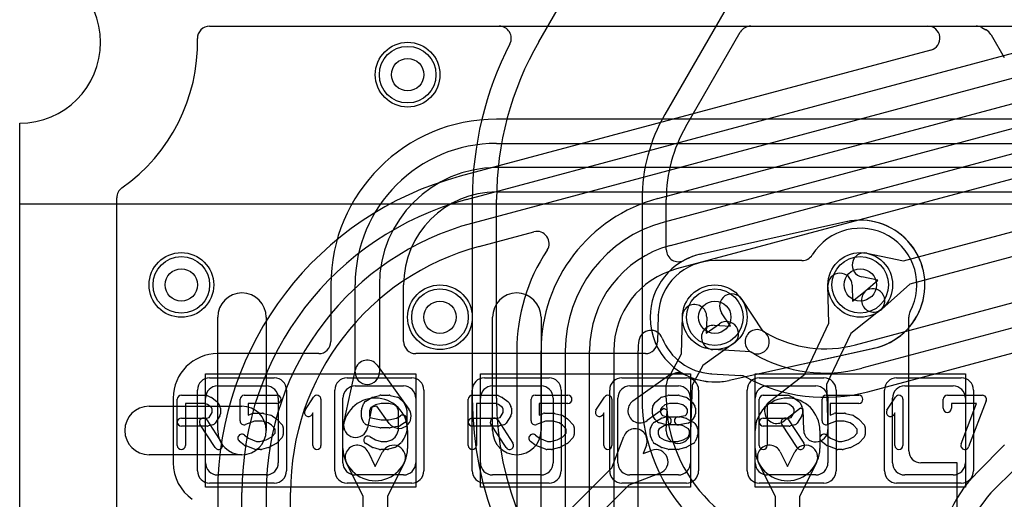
# Model space of a CAD drawing. Extents: x 0 to 23.1, y -0.5 to 20.
# Tile 11 of 27: x 1.3 to 7.4, y 12.7 to 15.6. Entities that reach past the tile are written whole.
import ezdxf

# ---------------------------------------------------------------- set-up
doc = ezdxf.new("R2010")
doc.units = 0
for name, color, linetype in [('Hole', 1, 'CONTINUOUS'), ('L1', 3, 'CONTINUOUS'), ('L2', 3, 'CONTINUOUS'), ('L3', 3, 'CONTINUOUS'), ('L4', 3, 'CONTINUOUS'), ('MetalMask-A', 176, 'CONTINUOUS'), ('Outline', 7, 'CONTINUOUS'), ('PartsArea-A', 111, 'CONTINUOUS'), ('PartsArea-B', 111, 'CONTINUOUS'), ('PartsSilk-A', 221, 'CONTINUOUS'), ('Resist-A', 2, 'CONTINUOUS'), ('Resist-B', 2, 'CONTINUOUS')]:
    doc.layers.add(name, color=color, linetype=linetype)

msp = doc.modelspace()

# ---------------------------------------------------------------- linework, layer by layer
at = {"layer": 'Hole'}
for centre in [(3.7, 15.3), (2.3, 14), (6.5, 14), (3.9, 13.8), (5.6, 13.8)]:
    msp.add_circle(centre, 0.1, dxfattribs=at)
at = {"layer": 'L1'}
for p, q in [((2.47474, 15.6), (7.21656, 15.6)), ((7.25156, 15.59133), (7.27784, 15.57759)), ((7.30922, 15.54735), (7.3911, 15.40552)), ((7.50759, 15.02503), (4.25, 15.02503)), ((4.25, 14.87499), (11.3878, 14.87499)), ((11.3878, 14.72499), (4.25, 14.72499)), ((4.25, 14.57495), (11.3878, 14.57495)), ((1.9, 10.5), (1.9, 14.53823)), ((6.13943, 14.15005), (5.6, 14.15005)), ((3.22496, 13.99999), (3.22496, 13.65004)), ((3.375, 13.46), (3.375, 13.99999)), ((3.525, 13.99999), (3.525, 13.46)), ((3.67504, 13.65004), (3.67504, 13.99999)), ((6.30508, 13.76288), (6.30005, 13.99567)), ((6.45001, 13.99891), (6.45217, 13.89873)), ((6.45217, 13.89873), (6.53091, 13.9607)), ((6.62369, 13.84284), (6.44072, 13.69882)), ((2.525, 13.1), (2.525, 13.8)), ((2.825, 13.8), (2.825, 13.1)), ((4.225, 13.1), (4.225, 13.8)), ((4.525, 13.8), (4.525, 13.1)), ((5.2501, 13.81016), (5.24539, 13.64786)), ((5.39332, 13.57303), (5.40008, 13.8058)), ((5.55002, 13.80144), (5.54711, 13.70128)), ((6.8, 12.975), (6.8, 13.79992)), ((5.54711, 13.70128), (5.62889, 13.7592)), ((6.15649, 13.44822), (6.30508, 13.76288)), ((6.44072, 13.69882), (6.29213, 13.38416)), ((5.71559, 13.63678), (5.52554, 13.50219)), ((3.14996, 13.57504), (2.525, 13.57504)), ((5.17042, 13.57504), (3.75004, 13.57504)), ((5.32782, 13.45076), (5.39332, 13.57303)), ((3.30517, 13.14795), (3.37672, 13.47597)), ((3.5108, 13.50391), (3.70739, 13.23176)), ((5.52554, 13.50219), (5.46004, 13.37992)), ((5.09381, 13.28279), (5.32782, 13.45076)), ((5.93697, 13.27769), (6.15649, 13.44822)), ((2.525, 13.375), (2.825, 13.375)), ((3.375, 13.375), (3.675, 13.375)), ((4.225, 13.375), (4.525, 13.375)), ((5.075, 13.375), (5.375, 13.375)), ((5.46004, 13.37992), (5.44986, 13.09205)), ((5.925, 13.375), (6.225, 13.375)), ((6.29213, 13.38416), (6.29991, 13.10631)), ((6.775, 13.375), (7.075, 13.375)), ((2.24996, 13.3), (2.24996, 12.9)), ((2.45, 12.9), (2.45, 13.3)), ((2.9, 13.3), (2.9, 12.9)), ((3.3, 12.9), (3.3, 13.3)), ((3.75, 13.3), (3.75, 12.9)), ((4.15, 12.9), (4.15, 13.3)), ((4.6, 13.3), (4.6, 12.9)), ((5, 12.9), (5, 13.3)), ((5.45, 13.3), (5.45, 12.9)), ((5.85, 12.9), (5.85, 13.3)), ((6.3, 13.3), (6.3, 12.9)), ((6.7, 12.9), (6.7, 13.3)), ((7.15, 13.3), (7.15, 12.9)), ((2.1, 13.25), (2.675, 13.25)), ((3.47943, 13.24299), (3.45173, 13.11599)), ((3.50968, 13.24928), (3.47943, 13.24299)), ((3.58579, 13.14392), (3.50968, 13.24928)), ((5.28573, 13.23591), (5.18127, 13.16093)), ((5.30451, 13.22585), (5.28573, 13.23591)), ((5.29996, 13.09735), (5.30451, 13.22585)), ((6.13011, 13.23778), (6.02899, 13.15923)), ((6.14639, 13.2301), (6.13011, 13.23778)), ((6.14997, 13.10211), (6.14639, 13.2301)), ((3.3, 12.98929), (3.3, 13.1)), ((3.7, 13.1), (3.7, 12.98929)), ((5.85, 12.98929), (5.85, 13.1)), ((6.25, 13.1), (6.25, 12.98929)), ((4.96241, 12.86847), (5.03653, 13.06246)), ((5.17665, 13.00892), (5.1567, 12.9567)), ((5.1567, 12.9567), (5.20892, 12.97665)), ((2.675, 12.95), (2.1, 12.95)), ((3.45526, 12.96696), (3.5, 12.87728)), ((3.5, 12.87728), (3.54474, 12.96696)), ((6.00526, 12.96696), (6.05, 12.87728)), ((6.05, 12.87728), (6.09474, 12.96696)), ((3.425, 12.69162), (3.32104, 12.9)), ((3.67896, 12.9), (3.575, 12.69162)), ((4.69697, 12.60303), (4.96241, 12.86847)), ((5.975, 12.69162), (5.87104, 12.9)), ((6.22896, 12.9), (6.125, 12.69162)), ((7.10004, 12.9), (6.875, 12.9)), ((7.10004, 10.825), (7.10004, 12.9)), ((2.825, 12.825), (2.525, 12.825)), ((3.675, 12.825), (3.375, 12.825)), ((4.525, 12.825), (4.225, 12.825)), ((5.26246, 12.83653), (5.06847, 12.76241)), ((5.375, 12.825), (5.075, 12.825)), ((6.225, 12.825), (5.925, 12.825)), ((7.075, 12.825), (6.775, 12.825)), ((5.06847, 12.76241), (4.80303, 12.49697)), ((3.425, 12.57027), (3.425, 12.69162)), ((3.575, 12.69162), (3.575, 12.57027)), ((5.975, 12.60838), (5.975, 12.69162)), ((6.125, 12.69162), (6.125, 12.60838))]:
    msp.add_line(p, q, dxfattribs=at)
for centre in [(3.7, 15.3), (2.3, 14), (6.5, 14), (3.9, 13.8), (5.6, 13.8)]:
    msp.add_circle(centre, 0.2, dxfattribs=at)
for centre, radius, start, end in [((2.47474, 15.525), 0.075, 90, -178.769912), ((7.21656, 15.525), 0.075, 62.180971, 90), ((7.24309, 15.51113), 0.075, 61.863255, 62.396241), ((7.2437, 15.51081), 0.075, 30.531393, 62.389472), ((7.24411, 15.51013), 0.075, 29.754357, 31.138019), ((1.3, 15.5), 1.10001, -54.885386, 1.218399), ((4.25, 13.99999), 1.02504, 90, 180), ((4.25, 13.99999), 0.875, 90, 180), ((4.25, 13.99999), 0.725, 90, 180), ((1.975, 14.53823), 0.075, 124.296058, 180), ((4.25, 13.99999), 0.57496, 90, 180), ((6.50002, 14.00003), 0.35004, -28.087123, 148.03487), ((5.6, 13.80001), 0.35004, 90, 177.717633), ((6.13943, 14.22505), 0.075, -90, -31.967326), ((6.37503, 13.99729), 0.075, 1.237726, -178.762638), ((2.675, 13.8), 0.15, 0, 180), ((4.375, 13.8), 0.15, 0, 180), ((6.5773, 13.90177), 0.075, -51.789996, 128.206552), ((5.47505, 13.80362), 0.075, -1.665594, 178.337167), ((6.875, 13.79992), 0.075, 151.914481, 180), ((5.47517, 13.80362), 0.22516, 177.45706, 178.335589), ((5.1753, 13.81694), 0.075, -2.544635, -2.284809), ((5.67224, 13.69799), 0.075, -54.693202, 125.306393), ((3.14996, 13.65004), 0.075, -90, 0), ((3.75004, 13.65004), 0.075, 180, -90), ((5.17042, 13.65004), 0.075, -90, -1.665594), ((2.525, 13.3), 0.27504, 90, 180), ((3.45, 13.45999), 0.075, 35.843158, 167.698227), ((3.45, 13.46), 0.075, 180, 0), ((2.525, 13.3), 0.075, 90, 180), ((2.825, 13.3), 0.075, 0, 90), ((3.375, 13.3), 0.075, 90, 180), ((3.675, 13.3), 0.075, 0, 90), ((4.225, 13.3), 0.075, 90, 180), ((4.525, 13.3), 0.075, 0, 90), ((5.075, 13.3), 0.075, 90, 180), ((5.375, 13.3), 0.075, 0, 90), ((5.925, 13.3), 0.075, 90, 180), ((6.225, 13.3), 0.075, 0, 90), ((6.775, 13.3), 0.075, 90, 180), ((7.075, 13.3), 0.075, 0, 90), ((3.5, 13.1), 0.2, 0, 180), ((5.13754, 13.22186), 0.075, 125.667338, -54.330194), ((6.05, 13.1), 0.2, 0, 180), ((2.1, 13.1), 0.15, 90, -90), ((2.675, 13.1), 0.15, -90, 90), ((3.64659, 13.18784), 0.075, -144.156842, 35.842803), ((5.98298, 13.21846), 0.075, 127.840143, -52.158811), ((2.675, 13.1), 0.15, 180, 0), ((3.37845, 13.13197), 0.075, 167.698226, -12.305015), ((4.375, 13.1), 0.15, 180, 0), ((5.10659, 13.03569), 0.075, -20.911909, 159.088659), ((5.37491, 13.0947), 0.075, 177.975042, -2.026062), ((6.22494, 13.10421), 0.075, -178.395496, 1.603507), ((3.5, 12.98929), 0.2, 180, 0), ((3.38815, 12.93348), 0.075, 26.513803, -153.485062), ((3.61185, 12.93348), 0.075, -26.513803, 153.485062), ((5.23569, 12.90659), 0.075, -69.088091, 110.911341), ((6.05, 12.98929), 0.2, 180, 0), ((5.93815, 12.93348), 0.075, 26.513803, -153.485062), ((6.16185, 12.93348), 0.075, -26.513803, 153.485062), ((6.875, 12.975), 0.075, 180, -90), ((2.525, 12.90001), 0.27504, -179.997917, -124.853784), ((2.525, 12.9), 0.075, 180, -90), ((2.825, 12.9), 0.075, -90, 0), ((3.375, 12.9), 0.075, 180, -90), ((3.675, 12.9), 0.075, -90, 0), ((4.225, 12.9), 0.075, 180, -90), ((4.525, 12.9), 0.075, -90, 0), ((5.075, 12.9), 0.075, 180, -90), ((5.375, 12.9), 0.075, -90, 0), ((5.925, 12.9), 0.075, 180, -90), ((6.225, 12.9), 0.075, -90, 0), ((6.775, 12.9), 0.075, 180, -90), ((7.075, 12.9), 0.075, -90, 0)]:
    msp.add_arc(centre, radius, start, end, dxfattribs=at)
at = {"layer": 'L2'}
for p, q in [((2.47474, 15.6), (11.98778, 15.6)), ((1.9, 10.5), (1.9, 14.53823)), ((6.41115, 14.39005), (5.51583, 14.19109)), ((5.68885, 13.40995), (6.58417, 13.60891)), ((5.6, 13.39996), (5.60001, 13.39996))]:
    msp.add_line(p, q, dxfattribs=at)
for centre in [(3.7, 15.3), (2.3, 14), (3.9, 13.8)]:
    msp.add_circle(centre, 0.2, dxfattribs=at)
for centre, radius, start, end in [((2.47474, 15.52499), 0.075, 90, -178.77755), ((1.3, 15.5), 1.10001, -54.885386, 1.218399), ((1.975, 14.53823), 0.075, 124.296058, 180), ((6.39488, 14.46326), 0.075, -77.470364, -77.212665), ((6.4977, 13.99948), 0.40004, 102.244206, 102.446473), ((6.39695, 14.46371), 0.075, -77.752105, -77.470364), ((6.49999, 13.99999), 0.40004, -77.723482, 102.52741), ((5.60001, 13.79999), 0.40005, 102.529895, 179.998568), ((5.49695, 14.26372), 0.075, -77.470364, -77.023708), ((5.60362, 13.8008), 0.40006, 102.80579, 102.976046), ((5.49956, 14.2643), 0.075, -78.158165, -77.470364), ((5.6, 13.8), 0.40004, 180, -90), ((6.60044, 13.5357), 0.075, 101.841835, 102.529636), ((5.59995, 13.8), 0.40004, -89.991407, -77.463891), ((5.70306, 13.33629), 0.075, 102.247895, 102.537094), ((5.6023, 13.80052), 0.40004, -77.754394, -77.553527), ((5.70512, 13.33674), 0.075, 102.529636, 102.787335)]:
    msp.add_arc(centre, radius, start, end, dxfattribs=at)
at = {"layer": 'L3'}
for p, q in [((4.51125, 15.50394), (4.98529, 16.325)), ((5.76471, 15.875), (5.29067, 15.05394)), ((2.47474, 15.6), (4.26644, 15.6)), ((5.8225, 15.6), (7.39996, 15.6)), ((5.42062, 14.97896), (5.75755, 15.5625)), ((1.9, 10.5), (1.9, 14.53823)), ((4.09996, 14.52894), (4.09996, 13.3)), ((4.25, 13.3), (4.25, 14.52894)), ((5.15, 14.52894), (5.15, 13.3)), ((5.30004, 14.2184), (5.30004, 14.52894)), ((6.41115, 14.39005), (5.51578, 14.19109)), ((5.68885, 13.40995), (6.58504, 13.6091)), ((5.30004, 13.3), (5.30004, 13.3816))]:
    msp.add_line(p, q, dxfattribs=at)
for centre in [(3.7, 15.3), (2.3, 14), (3.9, 13.8)]:
    msp.add_circle(centre, 0.2, dxfattribs=at)
for centre, radius, start, end in [((2.47474, 15.525), 0.075, 90, -178.769912), ((4.26644, 15.525), 0.075, -27.258621, 90), ((5.8225, 15.525), 0.075, 90, 149.999272), ((1.3, 15.5), 1.10001, -54.885386, 1.218399), ((6.2, 14.52894), 2.10004, 152.745186, 180), ((6.2, 14.52894), 1.95, 150.000007, 180), ((6.2, 14.52894), 1.05, 150.000036, 180), ((6.20002, 14.52897), 0.89998, 149.999824, -179.99809), ((1.975, 14.53823), 0.075, 124.296058, 180), ((6.39488, 14.46326), 0.075, -77.470364, -77.212665), ((6.50001, 14.00001), 0.40004, -77.560829, 102.785919), ((5.37504, 14.2184), 0.075, 180, -61.74012), ((5.59994, 13.79996), 0.40005, 102.415559, 118.256232), ((5.4978, 14.2639), 0.075, -77.581391, -76.128665), ((6.60234, 13.53612), 0.075, 102.442634, 103.335877), ((5.37504, 13.3816), 0.075, 61.733391, 180), ((5.6, 13.8), 0.40004, -118.265252, -77.215795), ((5.70512, 13.33674), 0.075, 102.529636, 102.787335), ((6.2, 13.3), 2.10004, 180, -90), ((6.2, 13.3), 1.95, 180, -90), ((6.2, 13.3), 1.05, 180, -90), ((6.2, 13.3), 0.89996, 180, -90)]:
    msp.add_arc(centre, radius, start, end, dxfattribs=at)
at = {"layer": 'L4'}
for p, q in [((2.47474, 15.6), (6.91812, 15.6)), ((6.93753, 15.45256), (4.02589, 14.67239)), ((4.06472, 14.52746), (7.51109, 15.45091)), ((7.54991, 15.30602), (4.10354, 14.38257)), ((5.24765, 14.53384), (7.91804, 15.24937)), ((5.3253, 14.24403), (8.72316, 15.15449)), ((7.95686, 15.10448), (5.28647, 14.38895)), ((8.76198, 15.0096), (5.36412, 14.09914)), ((1.9, 10.5), (1.9, 14.53823)), ((6.46989, 13.62957), (9.79428, 14.52034)), ((6.76812, 14.14948), (8.02317, 14.48577)), ((9.8331, 14.37545), (6.50871, 13.48469)), ((4.14237, 14.23765), (4.48088, 14.32835)), ((8.06199, 14.34089), (6.80693, 14.0046)), ((6.53993, 14.19597), (6.76812, 14.14948)), ((6.54755, 13.33976), (9.87193, 14.23052)), ((6.60818, 14.02899), (6.50999, 14.04899)), ((6.53315, 13.96257), (6.60818, 14.02899)), ((6.80693, 14.0046), (6.63257, 13.85025)), ((5.76681, 13.91034), (5.89529, 13.71612)), ((5.697, 13.744), (5.64171, 13.82758)), ((5.59697, 13.75009), (5.697, 13.744)), ((5.89529, 13.71612), (5.89986, 13.71348)), ((5.89987, 13.71348), (5.91974, 13.702)), ((4.37496, 13.59206), (4.37496, 10.02505)), ((4.525, 9.71188), (4.525, 13.59206)), ((4.675, 13.59206), (4.675, 9.71188)), ((4.825, 9.71186), (4.825, 13.59203)), ((4.975, 13.59203), (4.975, 9.71186)), ((5.12504, 9.97508), (5.12504, 13.59203)), ((5.82028, 13.58622), (5.58785, 13.60037)), ((5.82486, 13.58358), (5.82028, 13.58622)), ((5.84474, 13.5721), (5.82485, 13.58358)), ((5.57922, 13.45057), (5.75886, 13.43965)), ((7.39235, 13.01061), (7.22684, 12.8451)), ((7.33294, 12.739), (7.44096, 12.84702)), ((2.52496, 12.71635), (2.52496, 9.21303)), ((2.675, 9.21303), (2.675, 12.71635)), ((2.825, 12.71635), (2.825, 9.21303)), ((2.97504, 9.21303), (2.97504, 12.71635))]:
    msp.add_line(p, q, dxfattribs=at)
for centre in [(3.7, 15.3), (2.3, 14), (6.5, 14), (3.9, 13.8), (5.6, 13.8)]:
    msp.add_circle(centre, 0.2, dxfattribs=at)
for centre, radius, start, end in [((2.47474, 15.525), 0.075, 90, -178.769912), ((6.91812, 15.525), 0.075, -75.000177, 90), ((1.3, 15.5), 1.10001, -54.885386, 1.218399), ((4.55, 12.71635), 2.02504, 104.999745, 180), ((1.975, 14.53823), 0.075, 124.296058, 180), ((4.55, 12.71635), 1.875, 104.999839, 180), ((5.5, 13.59206), 0.975, 105.000046, 180), ((4.55, 12.71635), 1.725, 104.999839, 180), ((5.5, 13.59206), 0.825, 105.000266, 180), ((4.5003, 14.25591), 0.075, -33.548115, 105.007203), ((4.55001, 12.71635), 1.57497, 105.000313, 180), ((5.5, 13.59206), 1.12504, 146.437056, 180), ((4.50003, 14.2555), 0.075, -33.558704, -33.173102), ((5.5, 13.59203), 0.675, 104.999764, 180), ((6.52496, 14.12248), 0.075, 78.486307, -101.514454), ((5.5, 13.59203), 0.525, 105.00003, 180), ((6.58286, 13.90641), 0.075, 131.513634, -48.483833), ((5.70426, 13.86896), 0.075, 33.486659, -146.515445), ((5.20459, 13.64409), 0.075, 21.519097, 170.002641), ((5.59241, 13.67523), 0.075, 86.514209, -93.482894), ((5.86236, 13.64853), 0.075, 59.992657, -120.004921), ((5.86236, 13.64853), 0.075, -120.000728, 60.000592), ((5.5, 13.59203), 0.37496, 170.004855, 180), ((5.6, 13.8), 0.35004, -158.48066, -93.882234), ((6.28224, 14.32987), 0.725, -119.999937, -74.999605), ((6.28224, 14.32987), 0.875, -120.000073, -74.999658), ((5.57291, 13.37584), 0.075, 85.556762, 87.409233), ((5.59999, 13.8), 0.35004, -93.483726, -93.414808), ((5.57467, 13.37571), 0.075, 86.521834, 86.583298), ((5.75431, 13.36479), 0.075, 61.323083, 86.521834), ((6.28224, 14.32987), 1.02504, -118.680319, -74.999416), ((7.83494, 12.237), 0.85998, 135, 180), ((7.83494, 12.237), 0.70994, 135, 180)]:
    msp.add_arc(centre, radius, start, end, dxfattribs=at)
at = {"layer": 'MetalMask-A'}
for p, q in [((2.525, 13.375), (2.825, 13.375)), ((3.375, 13.375), (3.675, 13.375)), ((4.225, 13.375), (4.525, 13.375)), ((5.075, 13.375), (5.375, 13.375)), ((5.925, 13.375), (6.225, 13.375)), ((6.775, 13.375), (7.075, 13.375)), ((2.45, 12.9), (2.45, 13.3)), ((2.9, 13.3), (2.9, 12.9)), ((3.3, 12.9), (3.3, 13.3)), ((3.75, 13.3), (3.75, 12.9)), ((4.15, 12.9), (4.15, 13.3)), ((4.6, 13.3), (4.6, 12.9)), ((5, 12.9), (5, 13.3)), ((5.45, 13.3), (5.45, 12.9)), ((5.85, 12.9), (5.85, 13.3)), ((6.3, 13.3), (6.3, 12.9)), ((6.7, 12.9), (6.7, 13.3)), ((7.15, 13.3), (7.15, 12.9)), ((2.825, 12.825), (2.525, 12.825)), ((3.675, 12.825), (3.375, 12.825)), ((4.525, 12.825), (4.225, 12.825)), ((5.375, 12.825), (5.075, 12.825)), ((6.225, 12.825), (5.925, 12.825)), ((7.075, 12.825), (6.775, 12.825))]:
    msp.add_line(p, q, dxfattribs=at)
for centre, start, end in [((2.525, 13.3), 90, 180), ((2.825, 13.3), 0, 90), ((3.375, 13.3), 90, 180), ((3.675, 13.3), 0, 90), ((4.225, 13.3), 90, 180), ((4.525, 13.3), 0, 90), ((5.075, 13.3), 90, 180), ((5.375, 13.3), 0, 90), ((5.925, 13.3), 90, 180), ((6.225, 13.3), 0, 90), ((6.775, 13.3), 90, 180), ((7.075, 13.3), 0, 90), ((2.525, 12.9), 180, -90), ((2.825, 12.9), -90, 0), ((3.375, 12.9), 180, -90), ((3.675, 12.9), -90, 0), ((4.225, 12.9), 180, -90), ((4.525, 12.9), -90, 0), ((5.075, 12.9), 180, -90), ((5.375, 12.9), -90, 0), ((5.925, 12.9), 180, -90), ((6.225, 12.9), -90, 0), ((6.775, 12.9), 180, -90), ((7.075, 12.9), -90, 0)]:
    msp.add_arc(centre, 0.075, start, end, dxfattribs=at)
at = {"layer": 'Outline'}
msp.add_line((1.3, 10.5), (1.3, 15), dxfattribs=at)
msp.add_arc((1.3, 15.5), 0.5, -90, 90, dxfattribs=at)
at = {"layer": 'PartsArea-A'}
for p, q in [((1.3, 14.5), (1.3, 15)), ((21.3, 14.5), (1.3, 14.5)), ((2.45, 13.45), (3.75, 13.45)), ((2.45, 12.75), (2.45, 13.45)), ((3.75, 13.45), (3.75, 12.75)), ((4.15, 13.45), (5.45, 13.45)), ((4.15, 12.75), (4.15, 13.45)), ((5.45, 13.45), (5.45, 12.75)), ((5.85, 12.75), (5.85, 13.45)), ((5.85, 13.45), (7.15, 13.45)), ((7.15, 13.45), (7.15, 12.75)), ((3.75, 12.75), (2.45, 12.75)), ((5.45, 12.75), (4.15, 12.75)), ((7.15, 12.75), (5.85, 12.75))]:
    msp.add_line(p, q, dxfattribs=at)
msp.add_arc((1.3, 15.5), 0.5, -90, 90, dxfattribs=at)
at = {"layer": 'PartsArea-B'}
for p, q in [((1.3, 14.5), (1.3, 15)), ((21.3, 14.5), (1.3, 14.5))]:
    msp.add_line(p, q, dxfattribs=at)
msp.add_arc((1.3, 15.5), 0.5, -90, 90, dxfattribs=at)
at = {"layer": 'PartsSilk-A'}
for p, q in [((2.275, 13.00741), (2.275, 13.29259)), ((2.3, 13.31759), (2.45, 13.31759)), ((2.46015, 13.31544), (2.48515, 13.30433)), ((2.4897, 13.3017), (2.52026, 13.27948)), ((2.66389, 13.15926), (2.66389, 13.29259)), ((2.68889, 13.31759), (2.89167, 13.31759)), ((3.06513, 13.2247), (3.11791, 13.30618)), ((3.16389, 13.29259), (3.16389, 13.00741)), ((3.44038, 13.28097), (3.47927, 13.30319)), ((3.48523, 13.30564), (3.52689, 13.31675)), ((3.53333, 13.31759), (3.58611, 13.31759)), ((3.59217, 13.31684), (3.63662, 13.30573)), ((3.64717, 13.30017), (3.67217, 13.27795)), ((4.075, 13.00741), (4.075, 13.29259)), ((4.1, 13.31759), (4.25, 13.31759)), ((4.26015, 13.31544), (4.28515, 13.30433)), ((4.2897, 13.3017), (4.32026, 13.27948)), ((4.46389, 13.15926), (4.46389, 13.29259)), ((4.48889, 13.31759), (4.69167, 13.31759)), ((4.86513, 13.2247), (4.91791, 13.30618)), ((4.96389, 13.29259), (4.96389, 13.00741)), ((5.23617, 13.27795), (5.26117, 13.30017)), ((5.27091, 13.30552), (5.3098, 13.31663)), ((5.31667, 13.31759), (5.375, 13.31759)), ((5.38187, 13.31663), (5.42076, 13.30552)), ((5.42951, 13.301), (5.45729, 13.27878)), ((5.875, 13.00741), (5.875, 13.29259)), ((5.9, 13.31759), (6.05, 13.31759)), ((6.06015, 13.31544), (6.08515, 13.30433)), ((6.0897, 13.3017), (6.12026, 13.27948)), ((6.26389, 13.15926), (6.26389, 13.29259)), ((6.28889, 13.31759), (6.49167, 13.31759)), ((6.66513, 13.2247), (6.71791, 13.30618)), ((6.76389, 13.29259), (6.76389, 13.00741)), ((7.01389, 13.23704), (7.01389, 13.29259)), ((7.03889, 13.31759), (7.25556, 13.31759)), ((7.27893, 13.28371), (7.17059, 12.99853)), ((2.4447, 13.26759), (2.325, 13.26759)), ((2.325, 13.26759), (2.325, 13.00741)), ((2.46243, 13.25971), (2.4447, 13.26759)), ((2.48593, 13.24263), (2.46243, 13.25971)), ((2.49167, 13.23114), (2.48593, 13.24263)), ((2.49167, 13.21087), (2.49167, 13.23114)), ((2.52792, 13.27044), (2.53903, 13.24822)), ((2.54167, 13.23704), (2.54167, 13.2037)), ((2.89167, 13.26759), (2.71389, 13.26759)), ((2.71389, 13.26759), (2.71389, 13.19554)), ((3.41389, 13.18148), (3.41389, 13.22593)), ((3.41581, 13.23555), (3.4297, 13.26888)), ((3.47258, 13.24178), (3.46389, 13.22093)), ((3.46389, 13.22093), (3.46389, 13.18865)), ((3.50125, 13.25816), (3.47258, 13.24178)), ((3.53661, 13.26759), (3.50125, 13.25816)), ((3.58303, 13.26759), (3.53661, 13.26759)), ((3.61854, 13.25871), (3.58303, 13.26759)), ((3.63468, 13.24437), (3.61854, 13.25871)), ((3.64444, 13.22093), (3.63468, 13.24437)), ((3.64444, 13.1013), (3.64444, 13.22093)), ((3.67864, 13.26887), (3.69252, 13.23554)), ((3.69444, 13.22593), (3.69444, 13.0963)), ((4.2447, 13.26759), (4.125, 13.26759)), ((4.125, 13.26759), (4.125, 13.00741)), ((4.26243, 13.25971), (4.2447, 13.26759)), ((4.28593, 13.24263), (4.26243, 13.25971)), ((4.29167, 13.23114), (4.28593, 13.24263)), ((4.29167, 13.21087), (4.29167, 13.23114)), ((4.32792, 13.27044), (4.33903, 13.24822)), ((4.34167, 13.23704), (4.34167, 13.2037)), ((4.69167, 13.26759), (4.51389, 13.26759)), ((4.51389, 13.26759), (4.51389, 13.19554)), ((5.21389, 13.2037), (5.21389, 13.23704)), ((5.21769, 13.25029), (5.23158, 13.27251)), ((5.27207, 13.24296), (5.26389, 13.22987)), ((5.26389, 13.22987), (5.26389, 13.21087)), ((5.29013, 13.25901), (5.27207, 13.24296)), ((5.32017, 13.26759), (5.29013, 13.25901)), ((5.3715, 13.26759), (5.32017, 13.26759)), ((5.4022, 13.25882), (5.3715, 13.26759)), ((5.42273, 13.2424), (5.4022, 13.25882)), ((5.43056, 13.22987), (5.42273, 13.2424)), ((5.43056, 13.21087), (5.43056, 13.22987)), ((5.46287, 13.27251), (5.47676, 13.25029)), ((5.48056, 13.23704), (5.48056, 13.2037)), ((6.0447, 13.26759), (5.925, 13.26759)), ((5.925, 13.26759), (5.925, 13.00741)), ((6.06243, 13.25971), (6.0447, 13.26759)), ((6.08593, 13.24263), (6.06243, 13.25971)), ((6.09167, 13.23114), (6.08593, 13.24263)), ((6.09167, 13.21087), (6.09167, 13.23114)), ((6.12792, 13.27044), (6.13903, 13.24822)), ((6.14167, 13.23704), (6.14167, 13.2037)), ((6.49167, 13.26759), (6.31389, 13.26759)), ((6.31389, 13.26759), (6.31389, 13.19554)), ((7.21932, 13.26759), (7.06389, 13.26759)), ((7.06389, 13.26759), (7.06389, 13.23704)), ((7.12385, 13.01629), (7.21932, 13.26759)), ((2.3, 13.17685), (2.45783, 13.17685)), ((2.45703, 13.16553), (2.55148, 13.02109)), ((2.45783, 13.17685), (2.47292, 13.18087)), ((2.47292, 13.18087), (2.49167, 13.21087)), ((2.53787, 13.19045), (2.51009, 13.14601)), ((2.71389, 13.19554), (2.73832, 13.20484)), ((2.74722, 13.20648), (2.80278, 13.20648)), ((2.80884, 13.20573), (2.85328, 13.19462)), ((2.86109, 13.19117), (2.88887, 13.17265)), ((2.89343, 13.16875), (2.92399, 13.13542)), ((3.11389, 13.20801), (3.10709, 13.19752)), ((3.11389, 13.00741), (3.11389, 13.20801)), ((3.43158, 13.14601), (3.41769, 13.16823)), ((3.46389, 13.18865), (3.46896, 13.18054)), ((3.46896, 13.18054), (3.4838, 13.17614)), ((3.4838, 13.17614), (3.53581, 13.16574)), ((3.53581, 13.16574), (3.58363, 13.16574)), ((3.58363, 13.16574), (3.63192, 13.17539)), ((3.63192, 13.17539), (3.65557, 13.19117)), ((4.1, 13.17685), (4.25783, 13.17685)), ((4.25703, 13.16553), (4.35148, 13.02109)), ((4.25783, 13.17685), (4.27292, 13.18087)), ((4.27292, 13.18087), (4.29167, 13.21087)), ((4.33787, 13.19045), (4.31009, 13.14601)), ((4.51389, 13.19554), (4.53832, 13.20484)), ((4.54722, 13.20648), (4.60278, 13.20648)), ((4.60884, 13.20573), (4.65328, 13.19462)), ((4.66109, 13.19117), (4.68887, 13.17265)), ((4.69343, 13.16875), (4.72399, 13.13542)), ((4.91389, 13.20801), (4.90709, 13.19752)), ((4.91389, 13.00741), (4.91389, 13.20801)), ((5.23158, 13.16823), (5.21769, 13.19045)), ((5.22649, 13.15134), (5.26538, 13.17356)), ((5.24621, 13.15269), (5.2351, 13.1638)), ((5.26389, 13.21087), (5.27247, 13.19715)), ((5.27134, 13.17601), (5.29912, 13.18342)), ((5.27247, 13.19715), (5.27682, 13.1928)), ((5.27682, 13.1928), (5.30884, 13.18426)), ((5.30884, 13.18426), (5.38611, 13.18426)), ((5.3701, 13.18377), (5.41824, 13.1934)), ((5.39255, 13.18342), (5.42033, 13.17601)), ((5.41824, 13.1934), (5.42198, 13.19715)), ((5.42198, 13.19715), (5.43056, 13.21087)), ((5.42565, 13.17391), (5.46732, 13.15169)), ((5.45935, 13.1638), (5.44824, 13.15269)), ((5.47676, 13.19045), (5.46287, 13.16823)), ((5.9, 13.17685), (6.05783, 13.17685)), ((6.05703, 13.16553), (6.15148, 13.02109)), ((6.05783, 13.17685), (6.07292, 13.18087)), ((6.07292, 13.18087), (6.09167, 13.21087)), ((6.13787, 13.19045), (6.11009, 13.14601)), ((6.31389, 13.19554), (6.33832, 13.20484)), ((6.34722, 13.20648), (6.40278, 13.20648)), ((6.40884, 13.20573), (6.45328, 13.19462)), ((6.46109, 13.19117), (6.48887, 13.17265)), ((6.49343, 13.16875), (6.52399, 13.13542)), ((6.71389, 13.20801), (6.70709, 13.19752)), ((6.71389, 13.00741), (6.71389, 13.20801)), ((2.46111, 13.12685), (2.3, 13.12685)), ((2.50964, 12.99373), (2.41519, 13.13817)), ((2.49533, 13.1351), (2.46755, 13.12769)), ((2.75182, 13.15648), (2.69779, 13.1359)), ((2.7997, 13.15648), (2.75182, 13.15648)), ((2.83696, 13.14717), (2.7997, 13.15648)), ((2.85862, 13.13273), (2.83696, 13.14717)), ((2.88056, 13.10879), (2.85862, 13.13273)), ((2.88056, 13.0838), (2.88056, 13.10879)), ((2.93056, 13.11852), (2.93056, 13.07407)), ((3.47068, 13.12788), (3.44568, 13.13529)), ((3.52843, 13.11623), (3.47288, 13.12734)), ((3.58611, 13.11574), (3.53333, 13.11574)), ((3.64657, 13.12734), (3.59101, 13.11623)), ((3.63327, 13.07447), (3.64444, 13.1013)), ((3.68331, 13.14957), (3.65554, 13.13105)), ((4.26111, 13.12685), (4.1, 13.12685)), ((4.30964, 12.99373), (4.21519, 13.13817)), ((4.29533, 13.1351), (4.26755, 13.12769)), ((4.55182, 13.15648), (4.49779, 13.1359)), ((4.5997, 13.15648), (4.55182, 13.15648)), ((4.63696, 13.14717), (4.5997, 13.15648)), ((4.65862, 13.13273), (4.63696, 13.14717)), ((4.68056, 13.10879), (4.65862, 13.13273)), ((4.68056, 13.0838), (4.68056, 13.10879)), ((4.73056, 13.11852), (4.73056, 13.07407)), ((5.2, 13.07407), (5.2, 13.10741)), ((5.2038, 13.12066), (5.21769, 13.14288)), ((5.25675, 13.11104), (5.25, 13.10024)), ((5.25, 13.10024), (5.25, 13.07907)), ((5.28736, 13.12853), (5.25675, 13.11104)), ((5.29912, 13.1351), (5.25745, 13.14621)), ((5.312, 13.1351), (5.28736, 13.12853)), ((5.38283, 13.13426), (5.30556, 13.13426)), ((5.43546, 13.14586), (5.3799, 13.13475)), ((5.40467, 13.12844), (5.38283, 13.13426)), ((5.4379, 13.11072), (5.40467, 13.12844)), ((5.44444, 13.10024), (5.4379, 13.11072)), ((5.44444, 13.07907), (5.44444, 13.10024)), ((5.47676, 13.14287), (5.49064, 13.12065)), ((5.49444, 13.10741), (5.49444, 13.07407)), ((6.06111, 13.12685), (5.9, 13.12685)), ((6.10964, 12.99373), (6.01519, 13.13817)), ((6.09533, 13.1351), (6.06755, 13.12769)), ((6.35182, 13.15648), (6.29779, 13.1359)), ((6.3997, 13.15648), (6.35182, 13.15648)), ((6.43696, 13.14717), (6.3997, 13.15648)), ((6.45862, 13.13273), (6.43696, 13.14717)), ((6.48056, 13.10879), (6.45862, 13.13273)), ((6.48056, 13.0838), (6.48056, 13.10879)), ((6.53056, 13.11852), (6.53056, 13.07407)), ((2.69062, 13.07137), (2.71534, 13.0516)), ((2.71534, 13.0516), (2.76571, 13.03241)), ((2.78581, 13.03241), (2.82428, 13.04203)), ((2.82428, 13.04203), (2.85946, 13.06079)), ((2.85946, 13.06079), (2.88056, 13.0838)), ((2.92399, 13.05717), (2.89343, 13.02384)), ((3.46518, 13.06245), (3.50125, 13.04184)), ((3.50125, 13.04184), (3.53661, 13.03241)), ((3.5715, 13.03241), (3.6022, 13.04118)), ((3.6022, 13.04118), (3.62273, 13.0576)), ((3.62273, 13.0576), (3.63327, 13.07447)), ((3.67676, 13.04971), (3.66287, 13.02749)), ((3.69252, 13.08669), (3.67864, 13.05335)), ((4.49062, 13.07137), (4.51534, 13.0516)), ((4.51534, 13.0516), (4.56571, 13.03241)), ((4.58581, 13.03241), (4.62428, 13.04203)), ((4.62428, 13.04203), (4.65946, 13.06079)), ((4.65946, 13.06079), (4.68056, 13.0838)), ((4.72399, 13.05717), (4.69343, 13.02384)), ((5.21581, 13.03112), (5.20192, 13.06445)), ((5.25, 13.07907), (5.25869, 13.05822)), ((5.25869, 13.05822), (5.28756, 13.04173)), ((5.28756, 13.04173), (5.32017, 13.03241)), ((5.3715, 13.03241), (5.40447, 13.04183)), ((5.40447, 13.04183), (5.43592, 13.0586)), ((5.43592, 13.0586), (5.44444, 13.07907)), ((5.49252, 13.06446), (5.47864, 13.03113)), ((6.29062, 13.07137), (6.31534, 13.0516)), ((6.31534, 13.0516), (6.36571, 13.03241)), ((6.38581, 13.03241), (6.42428, 13.04203)), ((6.42428, 13.04203), (6.45946, 13.06079)), ((6.45946, 13.06079), (6.48056, 13.0838)), ((6.52399, 13.05717), (6.49343, 13.02384)), ((2.68716, 13.01011), (2.65938, 13.03233)), ((2.75221, 12.98405), (2.69388, 13.00627)), ((2.78889, 12.98241), (2.76111, 12.98241)), ((2.76571, 13.03241), (2.78581, 13.03241)), ((2.83939, 12.99427), (2.79495, 12.98316)), ((2.88676, 13.01868), (2.84509, 12.99646)), ((3.47927, 12.99681), (3.44038, 13.01903)), ((3.52689, 12.98325), (3.48523, 12.99436)), ((3.575, 12.98241), (3.53333, 12.98241)), ((3.53661, 13.03241), (3.5715, 13.03241)), ((3.62076, 12.99448), (3.58187, 12.98337)), ((3.65729, 13.02122), (3.62951, 12.999)), ((4.48716, 13.01011), (4.45938, 13.03233)), ((4.55221, 12.98405), (4.49388, 13.00627)), ((4.58889, 12.98241), (4.56111, 12.98241)), ((4.56571, 13.03241), (4.58581, 13.03241)), ((4.63939, 12.99427), (4.59495, 12.98316)), ((4.68676, 13.01868), (4.64509, 12.99646)), ((5.26538, 12.99681), (5.22649, 13.01903)), ((5.3098, 12.98337), (5.27091, 12.99448)), ((5.375, 12.98241), (5.31667, 12.98241)), ((5.32017, 13.03241), (5.3715, 13.03241)), ((5.42076, 12.99448), (5.38187, 12.98337)), ((5.46732, 13.01868), (5.42565, 12.99646)), ((6.28716, 13.01011), (6.25938, 13.03233)), ((6.35221, 12.98405), (6.29388, 13.00627)), ((6.38889, 12.98241), (6.36111, 12.98241)), ((6.36571, 13.03241), (6.38581, 13.03241)), ((6.43939, 12.99427), (6.39495, 12.98316)), ((6.48676, 13.01868), (6.44509, 12.99646))]:
    msp.add_line(p, q, dxfattribs=at)
for centre, start, end in [((2.3, 13.29259), 90, 180), ((2.45, 13.29259), 66.049145, 90), ((2.475, 13.28148), 53.982737, 66.039637), ((2.50556, 13.25926), 26.565051, 53.979316), ((2.68889, 13.29259), 90, 180), ((2.89167, 13.29259), -90, 90), ((3.13889, 13.29259), 0, 147.066193), ((3.45278, 13.25926), 119.733511, 157.376473), ((3.49167, 13.28148), 104.925513, 119.741708), ((3.53333, 13.29259), 90, 104.932273), ((3.58611, 13.29259), 75.969316, 90), ((3.63056, 13.28148), 48.372169, 75.96679), ((4.1, 13.29259), 90, 180), ((4.25, 13.29259), 66.049145, 90), ((4.275, 13.28148), 53.982737, 66.039637), ((4.30556, 13.25926), 26.565051, 53.979316), ((4.48889, 13.29259), 90, 180), ((4.69167, 13.29259), -90, 90), ((4.93889, 13.29259), 0, 147.066193), ((5.27778, 13.28148), 105.948544, 131.62783), ((5.31667, 13.29259), 90, 105.948544), ((5.375, 13.29259), 74.051456, 90), ((5.41389, 13.28148), 51.333033, 74.051456), ((5.44167, 13.25926), 32.005383, 51.333033), ((5.9, 13.29259), 90, 180), ((6.05, 13.29259), 66.049145, 90), ((6.075, 13.28148), 53.982737, 66.039637), ((6.10556, 13.25926), 26.565051, 53.979316), ((6.28889, 13.29259), 90, 180), ((6.49167, 13.29259), -90, 90), ((6.73889, 13.29259), 0, 147.066193), ((7.03889, 13.29259), 90, 180), ((7.25556, 13.29259), -20.805506, 90), ((2.51667, 13.23704), 0, 26.565051), ((3.08611, 13.21111), 147.066457, -32.933807), ((3.43889, 13.22593), 157.373085, 180), ((3.65556, 13.25926), 22.605762, 48.369306), ((3.66944, 13.22593), 0, 22.608878), ((4.31667, 13.23704), 0, 26.565051), ((4.88611, 13.21111), 147.066457, -32.933807), ((5.23889, 13.23704), 147.994617, 180), ((5.25278, 13.25926), 131.627831, 147.994617), ((5.45556, 13.23704), 0, 32.005383), ((6.11667, 13.23704), 0, 26.565051), ((6.68611, 13.21111), 147.066457, -32.933807), ((7.03889, 13.23704), 180, 0), ((2.3, 13.15185), 90, -90), ((2.43611, 13.15185), 33.181463, -146.819137), ((2.51667, 13.2037), -32.005383, 0), ((2.68889, 13.15926), 180, -69.143502), ((2.74722, 13.18148), 90, 110.853641), ((2.80278, 13.18148), 75.969316, 90), ((2.84722, 13.17037), 56.303576, 75.963757), ((2.875, 13.15185), 42.5203, 56.309933), ((3.43889, 13.18148), 180, -147.989981), ((3.66944, 13.17037), -56.303576, 123.699589), ((4.1, 13.15185), 90, -90), ((4.23611, 13.15185), 33.181463, -146.819137), ((4.31667, 13.2037), -32.005383, 0), ((4.48889, 13.15926), 180, -69.143502), ((4.54722, 13.18148), 90, 110.853641), ((4.60278, 13.18148), 75.969316, 90), ((4.64722, 13.17037), 56.303576, 75.963757), ((4.675, 13.15185), 42.5203, 56.309933), ((5.23889, 13.2037), 180, -147.994617), ((5.25278, 13.18148), -147.994617, -135), ((5.27778, 13.15185), 104.925513, 119.741708), ((5.30556, 13.15926), -75.074487, 104.935268), ((5.375, 13.15926), 101.305437, -78.692051), ((5.38611, 13.15926), 75.074487, 90), ((5.41389, 13.15185), 61.938299, 75.064732), ((5.44167, 13.18148), -45, -32.005383), ((5.45556, 13.2037), -32.005383, 0), ((5.9, 13.15185), 90, -90), ((6.03611, 13.15185), 33.181463, -146.819137), ((6.11667, 13.2037), -32.005383, 0), ((6.28889, 13.15926), 180, -69.143502), ((6.34722, 13.18148), 90, 110.853641), ((6.40278, 13.18148), 75.969316, 90), ((6.44722, 13.17037), 56.303576, 75.963757), ((6.475, 13.15185), 42.5203, 56.309933), ((2.46111, 13.15185), -90, -75.064732), ((2.48889, 13.15926), -75.074487, -32.010019), ((2.90556, 13.11852), 0, 42.517452), ((3.45278, 13.15926), -147.994617, -106.509823), ((3.47778, 13.15185), -106.499478, -101.309932), ((3.53333, 13.14074), -101.305437, -90), ((3.58611, 13.14074), -90, -78.692051), ((3.64167, 13.15185), -78.694563, -56.300411), ((3.66944, 13.0963), -22.605762, 0), ((4.26111, 13.15185), -90, -75.064732), ((4.28889, 13.15926), -75.074487, -32.010019), ((4.70556, 13.11852), 0, 42.517452), ((5.225, 13.10741), 147.994617, 180), ((5.23889, 13.12963), 119.733511, 147.989981), ((5.26389, 13.17037), -135, -104.925513), ((5.30556, 13.15926), -104.925513, -90), ((5.43056, 13.17037), -78.694563, -45), ((5.45556, 13.12963), 31.985944, 61.931795), ((5.46944, 13.10741), 0, 31.991474), ((6.06111, 13.15185), -90, -75.064732), ((6.08889, 13.15926), -75.074487, -32.010019), ((6.50556, 13.11852), 0, 42.517452), ((2.675, 13.05185), 51.333033, -128.654777), ((2.90556, 13.07407), -42.5203, 0), ((3.45278, 13.04074), 60.266489, -119.741708), ((3.65556, 13.06296), -32.005383, -22.602779), ((4.475, 13.05185), 51.333033, -128.654777), ((4.70556, 13.07407), -42.5203, 0), ((5.225, 13.07407), 180, -157.376473), ((5.46944, 13.07407), -22.605762, 0), ((6.275, 13.05185), 51.333033, -128.654777), ((6.50556, 13.07407), -42.5203, 0), ((2.3, 13.00741), 180, 0), ((2.53056, 13.00741), -146.818537, 33.180863), ((2.70278, 13.02963), -128.666967, -110.853641), ((2.76111, 13.00741), -110.856498, -90), ((2.78889, 13.00741), -90, -75.963757), ((2.83333, 13.01852), -75.969316, -61.931795), ((2.875, 13.04074), -61.938299, -42.517452), ((3.13889, 13.00741), 180, 0), ((3.49167, 13.01852), -119.733511, -104.932273), ((3.53333, 13.00741), -104.925513, -90), ((3.575, 13.00741), -90, -74.05655), ((3.61389, 13.01852), -74.051456, -51.345223), ((3.64167, 13.04074), -51.333033, -32.010019), ((4.1, 13.00741), 180, 0), ((4.33056, 13.00741), -146.818537, 33.180863), ((4.50278, 13.02963), -128.666967, -110.853641), ((4.56111, 13.00741), -110.856498, -90), ((4.58889, 13.00741), -90, -75.963757), ((4.63333, 13.01852), -75.969316, -61.931795), ((4.675, 13.04074), -61.938299, -42.517452), ((4.93889, 13.00741), 180, 0), ((5.23889, 13.04074), -157.373085, -119.741708), ((5.27778, 13.01852), -119.733511, -105.94345), ((5.31667, 13.00741), -105.948544, -90), ((5.375, 13.00741), -90, -74.05655), ((5.41389, 13.01852), -74.051456, -61.931795), ((5.45556, 13.04074), -61.938299, -22.608878), ((5.9, 13.00741), 180, 0), ((6.13056, 13.00741), -146.818537, 33.180863), ((6.30278, 13.02963), -128.666967, -110.853641), ((6.36111, 13.00741), -110.856498, -90), ((6.38889, 13.00741), -90, -75.963757), ((6.43333, 13.01852), -75.969316, -61.931795), ((6.475, 13.04074), -61.938299, -42.517452), ((6.73889, 13.00741), 180, 0), ((7.14722, 13.00741), 159.194494, -20.801805)]:
    msp.add_arc(centre, 0.025, start, end, dxfattribs=at)
at = {"layer": 'Resist-A'}
for p, q in [((2.475, 13.425), (2.875, 13.425)), ((3.325, 13.425), (3.725, 13.425)), ((4.175, 13.425), (4.575, 13.425)), ((5.025, 13.425), (5.425, 13.425)), ((5.875, 13.425), (6.275, 13.425)), ((6.725, 13.425), (7.125, 13.425)), ((2.4, 12.85), (2.4, 13.35)), ((2.95, 13.35), (2.95, 12.85)), ((3.25, 12.85), (3.25, 13.35)), ((3.8, 13.35), (3.8, 12.85)), ((4.1, 12.85), (4.1, 13.35)), ((4.65, 13.35), (4.65, 12.85)), ((4.95, 12.85), (4.95, 13.35)), ((5.5, 13.35), (5.5, 12.85)), ((5.8, 12.85), (5.8, 13.35)), ((6.35, 13.35), (6.35, 12.85)), ((6.65, 12.85), (6.65, 13.35)), ((7.2, 13.35), (7.2, 12.85)), ((2.875, 12.775), (2.475, 12.775)), ((3.725, 12.775), (3.325, 12.775)), ((4.575, 12.775), (4.175, 12.775)), ((5.425, 12.775), (5.025, 12.775)), ((6.275, 12.775), (5.875, 12.775)), ((7.125, 12.775), (6.725, 12.775))]:
    msp.add_line(p, q, dxfattribs=at)
for centre in [(3.7, 15.3), (2.3, 14), (6.5, 14), (3.9, 13.8), (5.6, 13.8)]:
    msp.add_circle(centre, 0.175, dxfattribs=at)
for centre, start, end in [((2.475, 13.35), 90, 180), ((2.875, 13.35), 0, 90), ((3.325, 13.35), 90, 180), ((3.725, 13.35), 0, 90), ((4.175, 13.35), 90, 180), ((4.575, 13.35), 0, 90), ((5.025, 13.35), 90, 180), ((5.425, 13.35), 0, 90), ((5.875, 13.35), 90, 180), ((6.275, 13.35), 0, 90), ((6.725, 13.35), 90, 180), ((7.125, 13.35), 0, 90), ((2.475, 12.85), 180, -90), ((2.875, 12.85), -90, 0), ((3.325, 12.85), 180, -90), ((3.725, 12.85), -90, 0), ((4.175, 12.85), 180, -90), ((4.575, 12.85), -90, 0), ((5.025, 12.85), 180, -90), ((5.425, 12.85), -90, 0), ((5.875, 12.85), 180, -90), ((6.275, 12.85), -90, 0), ((6.725, 12.85), 180, -90), ((7.125, 12.85), -90, 0)]:
    msp.add_arc(centre, 0.075, start, end, dxfattribs=at)
at = {"layer": 'Resist-B'}
for centre in [(3.7, 15.3), (2.3, 14), (6.5, 14), (3.9, 13.8), (5.6, 13.8)]:
    msp.add_circle(centre, 0.175, dxfattribs=at)

doc.saveas('drawing.dxf')
